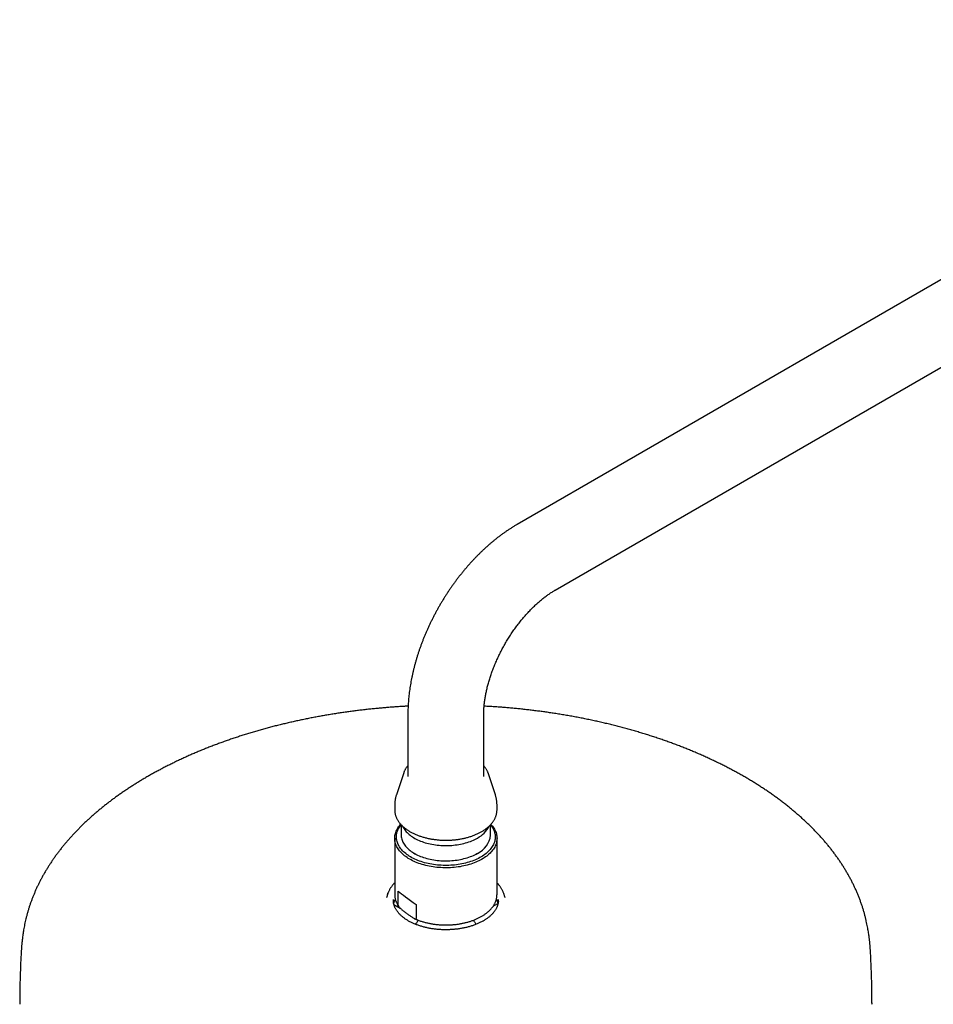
# Model space of a CAD drawing. Header units: millimetres. Extents: x 8 to 1577, y 12 to 2536.
# Tile 32 of 66: x 1039 to 1254, y 834 to 1065. Entities that reach past the tile are written whole.
import ezdxf

# ---------------------------------------------------------------- set-up
doc = ezdxf.new("R2010")
doc.units = ezdxf.units.MM

msp = doc.modelspace()

# ---------------------------------------------------------------- linework, layer by layer
at = {"color": 7, "linetype": 'Continuous', "lineweight": 30}
for p, q in [((1361.17, 1064.81), (1156.11, 946.43)), ((1165.01, 931.02), (1370.07, 1049.4)), ((1130.45, 901.98), (1130.45, 887.29)), ((1148.25, 887.29), (1148.25, 901.98)), ((1129.45, 888.15), (1127.73, 883)), ((1129.45, 888.15), (1129.46, 888.17)), ((1150.96, 883), (1149.24, 888.15)), ((1149.24, 888.15), (1149.24, 888.15)), ((1127.35, 880.65), (1127.35, 879.45)), ((1151.35, 879.45), (1151.35, 880.65)), ((1128.87, 875.97), (1128.87, 873.55)), ((1149.82, 873.55), (1149.82, 875.97)), ((1127.35, 872.8), (1127.35, 859.6)), ((1151.35, 859.6), (1151.35, 872.8)), ((1131.94, 869.27), (1132.3, 869.06)), ((1146.39, 869.06), (1146.76, 869.27)), ((1125.74, 859.82), (1125.49, 859.04)), ((1127.35, 859.6), (1127.35, 859.6)), ((1128.16, 857.09), (1128.16, 860.4)), ((1151.35, 859.6), (1151.35, 859.61)), ((1152.94, 859.84), (1152.95, 859.82)), ((1153.21, 859.04), (1152.95, 859.82)), ((1127.14, 857.29), (1128.62, 856.43)), ((1132.37, 857.28), (1132.37, 853.97)), ((1150.47, 856.91), (1151.57, 857.54))]:
    msp.add_line(p, q, dxfattribs=at)
at = {"color": 7, "linetype": 'Continuous', "lineweight": 30, "flags": 128}
for points in [[(1127.35, 879.45), (1127.35, 879.35), (1127.35, 879.24)], [(1151.34, 879.25), (1151.35, 879.41), (1151.35, 879.45)], [(1146.71, 867.33), (1146.35, 867.17), (1145.97, 867.02), (1145.59, 866.88), (1145.19, 866.75), (1144.79, 866.62), (1144.38, 866.51), (1143.96, 866.4), (1143.53, 866.31), (1143.1, 866.22), (1142.67, 866.14), (1142.23, 866.07), (1141.78, 866.02), (1141.33, 865.97), (1140.88, 865.93), (1140.42, 865.9), (1139.97, 865.88), (1139.51, 865.87), (1139.05, 865.87), (1138.6, 865.88), (1138.14, 865.91), (1137.69, 865.94), (1137.24, 865.98), (1136.79, 866.03), (1136.35, 866.09), (1135.91, 866.16), (1135.47, 866.24), (1135.04, 866.33), (1134.62, 866.43), (1134.2, 866.54), (1133.79, 866.66), (1133.39, 866.78), (1133, 866.92), (1132.62, 867.06), (1132.24, 867.22), (1131.88, 867.38), (1131.53, 867.54), (1131.19, 867.72), (1130.86, 867.9), (1130.54, 868.09), (1130.24, 868.29), (1129.95, 868.49), (1129.67, 868.7), (1129.41, 868.92), (1129.16, 869.14), (1128.92, 869.37), (1128.7, 869.6), (1128.5, 869.83), (1128.31, 870.07), (1128.14, 870.32), (1127.99, 870.57), (1127.85, 870.82), (1127.72, 871.07), (1127.62, 871.33), (1127.53, 871.59), (1127.46, 871.85), (1127.41, 872.11), (1127.37, 872.37), (1127.35, 872.64), (1127.35, 872.9), (1127.36, 873.16), (1127.4, 873.43), (1127.45, 873.69), (1127.51, 873.95), (1127.6, 874.21), (1127.7, 874.47), (1127.82, 874.72), (1127.95, 874.97), (1128.11, 875.22), (1128.27, 875.47), (1128.46, 875.71), (1128.66, 875.95), (1128.77, 876.07)], [(1149.84, 875.98), (1149.9, 875.91), (1150.08, 875.67), (1150.24, 875.43), (1150.39, 875.18), (1150.52, 874.93), (1150.63, 874.68), (1150.72, 874.43), (1150.8, 874.17), (1150.87, 873.91), (1150.91, 873.66), (1150.94, 873.4), (1150.95, 873.14), (1150.94, 872.88), (1150.91, 872.62), (1150.87, 872.36), (1150.81, 872.1), (1150.73, 871.85), (1150.64, 871.59), (1150.53, 871.34), (1150.4, 871.09), (1150.25, 870.85), (1150.09, 870.6), (1149.92, 870.37), (1149.72, 870.13), (1149.51, 869.9), (1149.29, 869.68), (1149.05, 869.46), (1148.8, 869.24), (1148.53, 869.03), (1148.25, 868.83), (1147.95, 868.63), (1147.64, 868.44), (1147.32, 868.26), (1146.99, 868.09), (1146.65, 867.92), (1146.29, 867.76), (1145.92, 867.61), (1145.55, 867.47), (1145.16, 867.33), (1144.77, 867.21), (1144.37, 867.09), (1143.96, 866.98), (1143.54, 866.88), (1143.12, 866.79), (1142.69, 866.71), (1142.26, 866.64), (1141.82, 866.58), (1141.38, 866.53), (1140.94, 866.49), (1140.49, 866.46), (1140.04, 866.44), (1139.59, 866.43), (1139.14, 866.43), (1138.69, 866.44), (1138.24, 866.46), (1137.8, 866.49), (1137.35, 866.53), (1136.91, 866.58), (1136.47, 866.64), (1136.04, 866.71), (1135.61, 866.79), (1135.19, 866.87), (1134.77, 866.97), (1134.36, 867.08), (1133.96, 867.19), (1133.56, 867.32), (1133.18, 867.45), (1132.8, 867.6), (1132.44, 867.75), (1132.08, 867.91), (1131.73, 868.07), (1131.4, 868.25), (1131.08, 868.43), (1130.77, 868.62), (1130.47, 868.81), (1130.19, 869.01), (1129.92, 869.22), (1129.67, 869.44), (1129.43, 869.65), (1129.2, 869.88), (1128.99, 870.11), (1128.79, 870.34), (1128.62, 870.58), (1128.45, 870.82), (1128.31, 871.07), (1128.18, 871.32), (1128.06, 871.57), (1127.97, 871.82), (1127.89, 872.08), (1127.83, 872.34), (1127.78, 872.59), (1127.76, 872.85), (1127.75, 873.11), (1127.75, 873.37), (1127.78, 873.63), (1127.82, 873.89), (1127.88, 874.15), (1127.96, 874.4), (1128.05, 874.66), (1128.17, 874.91), (1128.29, 875.16), (1128.44, 875.4), (1128.6, 875.65), (1128.78, 875.89), (1128.86, 875.98)], [(1129.2, 875.63), (1129.26, 875.49), (1129.39, 875.26), (1129.53, 875.02), (1129.69, 874.79), (1129.86, 874.57), (1130.05, 874.35), (1130.25, 874.13), (1130.47, 873.92), (1130.71, 873.71), (1130.96, 873.51), (1131.22, 873.32), (1131.5, 873.13), (1131.79, 872.95), (1132.09, 872.77), (1132.4, 872.61), (1132.73, 872.45), (1133.07, 872.3), (1133.41, 872.15), (1133.77, 872.02), (1134.14, 871.89), (1134.51, 871.77), (1134.9, 871.66), (1135.29, 871.56), (1135.68, 871.47), (1136.09, 871.39), (1136.5, 871.32), (1136.91, 871.25), (1137.33, 871.2), (1137.75, 871.16), (1138.17, 871.13), (1138.6, 871.1), (1139.03, 871.09), (1139.45, 871.09), (1139.88, 871.1), (1140.31, 871.11), (1140.73, 871.14), (1141.15, 871.18), (1141.57, 871.23), (1141.99, 871.28), (1142.4, 871.35), (1142.81, 871.43), (1143.21, 871.51), (1143.6, 871.61), (1143.99, 871.72), (1144.37, 871.83), (1144.74, 871.95), (1145.1, 872.08), (1145.45, 872.22), (1145.8, 872.37), (1146.13, 872.53), (1146.45, 872.69), (1146.76, 872.86)], [(1149.92, 876.07), (1150.09, 875.88), (1150.29, 875.64), (1150.47, 875.4), (1150.63, 875.15), (1150.78, 874.9), (1150.91, 874.65), (1151.02, 874.4), (1151.12, 874.14), (1151.2, 873.88), (1151.26, 873.62), (1151.31, 873.36), (1151.34, 873.09), (1151.35, 872.83), (1151.34, 872.56), (1151.32, 872.3), (1151.27, 872.04), (1151.22, 871.78), (1151.14, 871.52), (1151.05, 871.26), (1150.94, 871), (1150.81, 870.75), (1150.67, 870.5), (1150.51, 870.25), (1150.33, 870.01), (1150.14, 869.77), (1149.93, 869.53), (1149.71, 869.3), (1149.47, 869.08), (1149.22, 868.86), (1148.95, 868.64), (1148.67, 868.44), (1148.37, 868.23), (1148.07, 868.04), (1147.75, 867.85), (1147.41, 867.67), (1147.07, 867.5), (1146.71, 867.33)], [(1128.87, 873.55), (1128.87, 873.36), (1128.9, 873.12), (1128.93, 872.87), (1128.99, 872.63), (1129.07, 872.38), (1129.16, 872.14), (1129.26, 871.9), (1129.39, 871.67), (1129.53, 871.44), (1129.69, 871.21), (1129.86, 870.98), (1130.05, 870.76), (1130.25, 870.54), (1130.47, 870.33), (1130.71, 870.12), (1130.96, 869.92), (1131.22, 869.73), (1131.5, 869.54), (1131.79, 869.36), (1132.09, 869.19), (1132.4, 869.02), (1132.73, 868.86), (1133.07, 868.71), (1133.41, 868.56), (1133.77, 868.43), (1134.14, 868.3), (1134.51, 868.18), (1134.9, 868.07), (1135.29, 867.97), (1135.68, 867.88), (1136.09, 867.8), (1136.5, 867.73), (1136.91, 867.67), (1137.33, 867.61), (1137.75, 867.57), (1138.17, 867.54), (1138.6, 867.52), (1139.03, 867.5), (1139.45, 867.5), (1139.88, 867.51), (1140.31, 867.53), (1140.73, 867.55), (1141.15, 867.59), (1141.57, 867.64), (1141.99, 867.7), (1142.4, 867.76), (1142.81, 867.84), (1143.21, 867.93), (1143.6, 868.02), (1143.99, 868.13), (1144.37, 868.24), (1144.74, 868.36), (1145.1, 868.49), (1145.45, 868.63), (1145.8, 868.78), (1146.13, 868.94), (1146.45, 869.1), (1146.76, 869.27)], [(1125.69, 859.65), (1125.77, 859.91), (1125.82, 860.04)], [(1039.35, 834.21), (1039.35, 834.13), (1039.35, 833.86)], [(1239.34, 833.87), (1239.35, 834.13), (1239.35, 834.21)]]:
    msp.add_lwpolyline(points, dxfattribs=at)
at = {"color": 7, "linetype": 'Continuous', "lineweight": 30}
for centre, radius, start, end in [((1143.85, 878.47), 6.32, 297.3698, 333.3279), ((1144.61, 874.05), 5.24, 294.1604, 354.5195), ((1131.12, 858.3), 4.12, 178.3431, 184.253), ((1131.56, 856.64), 4.53, 154.6162, 169.8291), ((1147.13, 856.64), 4.54, 9.9884, 25.3906), ((1147.57, 858.3), 4.12, 355.7438, 1.6647)]:
    msp.add_arc(centre, radius, start, end, dxfattribs=at)
msp.add_ellipse((1139.35, 853.53), major_axis=(11.99, -7.76), ratio=0.053572, start_param=3.547703, end_param=4.127077, dxfattribs=at)
for points, knots in [([(1156.11, 946.43), (1156, 946.37), (1155.69, 946.19), (1155.17, 945.88), (1154.57, 945.5), (1153.98, 945.11), (1153.39, 944.71), (1152.8, 944.29), (1152.21, 943.87), (1151.63, 943.43), (1151.06, 942.98), (1150.49, 942.52), (1149.92, 942.04), (1149.36, 941.56), (1148.81, 941.07), (1148.26, 940.56), (1147.72, 940.05), (1147.18, 939.52), (1146.65, 938.99), (1146.12, 938.45), (1145.6, 937.89), (1145.09, 937.33), (1144.58, 936.76), (1144.08, 936.19), (1143.59, 935.6), (1143.1, 935.01), (1142.62, 934.4), (1142.15, 933.8), (1141.69, 933.18), (1141.23, 932.56), (1140.78, 931.93), (1140.34, 931.29), (1139.9, 930.65), (1139.48, 930), (1139.06, 929.34), (1138.65, 928.68), (1138.25, 928.02), (1137.85, 927.34), (1137.47, 926.67), (1137.09, 925.99), (1136.72, 925.3), (1136.37, 924.61), (1136.02, 923.92), (1135.68, 923.22), (1135.35, 922.52), (1135.03, 921.81), (1134.72, 921.11), (1134.41, 920.4), (1134.12, 919.68), (1133.84, 918.97), (1133.57, 918.25), (1133.31, 917.53), (1133.06, 916.81), (1132.82, 916.08), (1132.59, 915.36), (1132.37, 914.63), (1132.16, 913.91), (1131.97, 913.18), (1131.78, 912.45), (1131.61, 911.72), (1131.45, 910.99), (1131.3, 910.27), (1131.16, 909.54), (1131.03, 908.81), (1130.92, 908.09), (1130.81, 907.36), (1130.72, 906.64), (1130.64, 905.92), (1130.58, 905.2), (1130.53, 904.48), (1130.49, 903.77), (1130.46, 903.06), (1130.45, 902.46), (1130.45, 902.11), (1130.45, 901.98)], [0, 0, 0, 0, 0.007842, 0.022061, 0.036277, 0.050494, 0.06471, 0.078922, 0.093127, 0.107323, 0.121509, 0.135684, 0.149847, 0.163996, 0.178131, 0.192251, 0.206358, 0.220449, 0.234526, 0.248589, 0.262638, 0.276674, 0.290696, 0.304706, 0.318705, 0.332692, 0.346668, 0.360635, 0.374594, 0.388544, 0.402487, 0.416424, 0.430355, 0.444281, 0.458204, 0.472125, 0.486043, 0.49996, 0.513878, 0.527796, 0.541716, 0.555638, 0.569564, 0.583493, 0.597428, 0.61137, 0.625318, 0.639274, 0.653239, 0.667213, 0.681199, 0.695195, 0.709203, 0.723225, 0.73726, 0.751309, 0.765374, 0.779453, 0.793549, 0.807661, 0.821789, 0.835934, 0.850096, 0.864275, 0.878469, 0.89268, 0.906905, 0.921144, 0.935396, 0.94966, 0.963932, 0.978211, 0.992495, 1, 1, 1, 1]), ([(1148.25, 901.98), (1148.25, 902.05), (1148.25, 902.25), (1148.25, 902.58), (1148.27, 902.98), (1148.29, 903.39), (1148.33, 903.81), (1148.37, 904.24), (1148.42, 904.68), (1148.47, 905.13), (1148.54, 905.59), (1148.62, 906.05), (1148.7, 906.52), (1148.8, 907), (1148.9, 907.48), (1149.01, 907.97), (1149.13, 908.46), (1149.27, 908.96), (1149.41, 909.47), (1149.56, 909.97), (1149.72, 910.48), (1149.88, 911), (1150.06, 911.51), (1150.25, 912.03), (1150.45, 912.55), (1150.65, 913.07), (1150.86, 913.59), (1151.09, 914.12), (1151.32, 914.64), (1151.56, 915.16), (1151.8, 915.68), (1152.06, 916.2), (1152.32, 916.71), (1152.59, 917.23), (1152.87, 917.74), (1153.15, 918.25), (1153.45, 918.75), (1153.75, 919.25), (1154.05, 919.75), (1154.36, 920.24), (1154.68, 920.72), (1155, 921.2), (1155.33, 921.67), (1155.66, 922.14), (1156, 922.6), (1156.34, 923.05), (1156.69, 923.5), (1157.04, 923.93), (1157.39, 924.36), (1157.75, 924.78), (1158.11, 925.19), (1158.47, 925.59), (1158.84, 925.98), (1159.2, 926.37), (1159.57, 926.74), (1159.93, 927.1), (1160.3, 927.45), (1160.67, 927.79), (1161.04, 928.12), (1161.4, 928.44), (1161.77, 928.74), (1162.13, 929.04), (1162.49, 929.32), (1162.85, 929.59), (1163.21, 929.85), (1163.56, 930.1), (1163.91, 930.34), (1164.26, 930.56), (1164.59, 930.77), (1164.84, 930.92), (1164.98, 931), (1165.01, 931.02)], [0, 0, 0, 0, 0.007492, 0.021715, 0.035968, 0.05026, 0.06459, 0.078961, 0.093371, 0.107822, 0.122313, 0.136843, 0.151412, 0.166019, 0.180663, 0.195343, 0.210057, 0.224805, 0.239585, 0.254396, 0.269236, 0.284103, 0.298996, 0.313914, 0.328854, 0.343815, 0.358795, 0.373793, 0.388806, 0.403834, 0.418874, 0.433925, 0.448984, 0.46405, 0.479122, 0.494198, 0.509275, 0.524352, 0.539427, 0.554498, 0.569563, 0.58462, 0.599669, 0.614706, 0.62973, 0.64474, 0.659734, 0.674709, 0.689665, 0.7046, 0.719512, 0.734398, 0.749259, 0.764092, 0.778895, 0.793667, 0.808407, 0.823113, 0.837783, 0.852418, 0.867015, 0.881574, 0.896094, 0.910574, 0.925013, 0.939412, 0.953771, 0.968089, 0.982368, 0.995839, 1, 1, 1, 1]), ([(1130.49, 903.79), (1130.2, 903.78), (1129.54, 903.74), (1128.52, 903.68), (1127.4, 903.6), (1126.28, 903.52), (1125.15, 903.43), (1124.02, 903.33), (1122.88, 903.23), (1121.74, 903.11), (1120.59, 902.99), (1119.45, 902.85), (1118.3, 902.71), (1117.15, 902.57), (1116, 902.41), (1114.86, 902.24), (1113.71, 902.07), (1112.56, 901.89), (1111.42, 901.7), (1110.28, 901.5), (1109.14, 901.29), (1108.01, 901.08), (1106.87, 900.86), (1105.74, 900.62), (1104.62, 900.39), (1103.5, 900.14), (1102.38, 899.88), (1101.26, 899.62), (1100.16, 899.35), (1099.05, 899.07), (1097.95, 898.78), (1096.86, 898.48), (1095.77, 898.18), (1094.69, 897.87), (1093.61, 897.55), (1092.54, 897.22), (1091.48, 896.89), (1090.42, 896.55), (1089.37, 896.2), (1088.33, 895.84), (1087.29, 895.47), (1086.26, 895.1), (1085.24, 894.72), (1084.23, 894.33), (1083.22, 893.94), (1082.22, 893.54), (1081.23, 893.13), (1080.25, 892.71), (1079.28, 892.29), (1078.32, 891.86), (1077.36, 891.42), (1076.41, 890.97), (1075.48, 890.52), (1074.55, 890.07), (1073.63, 889.6), (1072.72, 889.13), (1071.83, 888.65), (1070.94, 888.17), (1070.06, 887.68), (1069.19, 887.18), (1068.33, 886.68), (1067.49, 886.17), (1066.65, 885.65), (1065.83, 885.13), (1065.01, 884.6), (1064.21, 884.07), (1063.42, 883.53), (1062.63, 882.99), (1061.86, 882.43), (1061.11, 881.88), (1060.36, 881.32), (1059.63, 880.75), (1058.9, 880.18), (1058.19, 879.6), (1057.5, 879.02), (1056.81, 878.43), (1056.14, 877.84), (1055.47, 877.24), (1054.83, 876.64), (1054.19, 876.03), (1053.57, 875.42), (1052.96, 874.8), (1052.36, 874.18), (1051.77, 873.56), (1051.2, 872.93), (1050.65, 872.29), (1050.1, 871.65), (1049.57, 871.01), (1049.05, 870.37), (1048.55, 869.72), (1048.06, 869.06), (1047.58, 868.41), (1047.11, 867.74), (1046.66, 867.08), (1046.23, 866.41), (1045.81, 865.74), (1045.4, 865.06), (1045, 864.39), (1044.62, 863.71), (1044.26, 863.02), (1043.91, 862.33), (1043.57, 861.64), (1043.24, 860.95), (1042.94, 860.25), (1042.64, 859.56), (1042.36, 858.85), (1042.09, 858.15), (1041.84, 857.45), (1041.61, 856.74), (1041.39, 856.04), (1041.18, 855.34), (1040.99, 854.64), (1040.81, 853.95), (1040.65, 853.27), (1040.51, 852.61), (1040.39, 851.97), (1040.28, 851.36), (1040.18, 850.77), (1040.1, 850.23), (1040.03, 849.72), (1039.97, 849.24), (1039.92, 848.8), (1039.88, 848.39), (1039.84, 848), (1039.81, 847.64), (1039.78, 847.3), (1039.76, 846.97), (1039.74, 846.66), (1039.72, 846.46), (1039.72, 846.36)], [0, 0, 0, 0, 0.006041, 0.013773, 0.021585, 0.029465, 0.037404, 0.045392, 0.053425, 0.061496, 0.069601, 0.077736, 0.085899, 0.094085, 0.102293, 0.110522, 0.118768, 0.127031, 0.135308, 0.1436, 0.151905, 0.160221, 0.168548, 0.176885, 0.185232, 0.193587, 0.201951, 0.210322, 0.218701, 0.227086, 0.235477, 0.243874, 0.252277, 0.260684, 0.269097, 0.277514, 0.285936, 0.294361, 0.30279, 0.311223, 0.31966, 0.328099, 0.336541, 0.344987, 0.353435, 0.361885, 0.370338, 0.378793, 0.38725, 0.395709, 0.404169, 0.412632, 0.421096, 0.429561, 0.438028, 0.446496, 0.454965, 0.463435, 0.471905, 0.480377, 0.48885, 0.497323, 0.505796, 0.51427, 0.522744, 0.531219, 0.539694, 0.548168, 0.556643, 0.565117, 0.573592, 0.582066, 0.590539, 0.599012, 0.607484, 0.615956, 0.624427, 0.632896, 0.641365, 0.649832, 0.658298, 0.666763, 0.675226, 0.683687, 0.692146, 0.700603, 0.709057, 0.717509, 0.725959, 0.734405, 0.742848, 0.751287, 0.759723, 0.768154, 0.77658, 0.785001, 0.793417, 0.801825, 0.810227, 0.81862, 0.827003, 0.835374, 0.843733, 0.852075, 0.860398, 0.868696, 0.876965, 0.885196, 0.893376, 0.901492, 0.909521, 0.917432, 0.925186, 0.932731, 0.940002, 0.946931, 0.953452, 0.959516, 0.965098, 0.970198, 0.974838, 0.979052, 0.982881, 0.986367, 0.989551, 0.992472, 0.995165, 0.997663, 1, 1, 1, 1]), ([(1238.97, 846.36), (1238.97, 846.45), (1238.96, 846.64), (1238.94, 846.93), (1238.92, 847.23), (1238.89, 847.54), (1238.86, 847.87), (1238.83, 848.22), (1238.8, 848.59), (1238.75, 848.99), (1238.7, 849.41), (1238.64, 849.87), (1238.58, 850.36), (1238.49, 850.89), (1238.4, 851.46), (1238.29, 852.06), (1238.16, 852.71), (1238.01, 853.4), (1237.84, 854.11), (1237.65, 854.85), (1237.44, 855.61), (1237.2, 856.38), (1236.95, 857.15), (1236.68, 857.92), (1236.4, 858.7), (1236.09, 859.46), (1235.77, 860.23), (1235.43, 860.99), (1235.08, 861.74), (1234.71, 862.49), (1234.32, 863.23), (1233.92, 863.97), (1233.51, 864.71), (1233.07, 865.43), (1232.63, 866.16), (1232.17, 866.87), (1231.69, 867.59), (1231.2, 868.29), (1230.69, 868.99), (1230.17, 869.69), (1229.63, 870.38), (1229.08, 871.07), (1228.51, 871.75), (1227.93, 872.43), (1227.34, 873.1), (1226.73, 873.76), (1226.11, 874.42), (1225.47, 875.07), (1224.82, 875.72), (1224.15, 876.37), (1223.47, 877), (1222.78, 877.64), (1222.08, 878.26), (1221.36, 878.88), (1220.62, 879.5), (1219.88, 880.11), (1219.12, 880.71), (1218.35, 881.3), (1217.56, 881.9), (1216.77, 882.48), (1215.96, 883.06), (1215.13, 883.63), (1214.3, 884.19), (1213.45, 884.75), (1212.59, 885.3), (1211.72, 885.85), (1210.84, 886.39), (1209.95, 886.92), (1209.04, 887.45), (1208.12, 887.96), (1207.19, 888.48), (1206.25, 888.98), (1205.3, 889.48), (1204.34, 889.97), (1203.37, 890.45), (1202.38, 890.92), (1201.39, 891.39), (1200.38, 891.85), (1199.37, 892.31), (1198.34, 892.75), (1197.31, 893.19), (1196.26, 893.62), (1195.21, 894.04), (1194.15, 894.46), (1193.07, 894.86), (1191.99, 895.26), (1190.9, 895.65), (1189.8, 896.03), (1188.69, 896.41), (1187.57, 896.77), (1186.45, 897.13), (1185.31, 897.48), (1184.17, 897.82), (1183.02, 898.15), (1181.86, 898.48), (1180.69, 898.79), (1179.51, 899.1), (1178.33, 899.4), (1177.14, 899.69), (1175.94, 899.97), (1174.74, 900.24), (1173.52, 900.5), (1172.3, 900.76), (1171.08, 901), (1169.84, 901.24), (1168.6, 901.47), (1167.35, 901.69), (1166.1, 901.89), (1164.88, 902.09), (1163.69, 902.26), (1162.55, 902.43), (1161.41, 902.58), (1160.26, 902.73), (1159.11, 902.87), (1157.96, 903), (1156.8, 903.13), (1155.65, 903.24), (1154.49, 903.35), (1153.33, 903.45), (1152.17, 903.54), (1151.01, 903.62), (1149.85, 903.7), (1148.95, 903.75), (1148.45, 903.78), (1148.32, 903.78)], [0, 0, 0, 0, 0.002154, 0.004479, 0.006963, 0.009632, 0.012515, 0.015643, 0.019051, 0.022775, 0.026857, 0.031339, 0.036265, 0.041679, 0.047616, 0.054098, 0.061123, 0.068661, 0.07665, 0.085007, 0.09364, 0.102467, 0.111421, 0.120453, 0.129531, 0.138632, 0.147743, 0.156854, 0.165961, 0.17506, 0.184149, 0.193229, 0.202297, 0.211355, 0.220403, 0.22944, 0.238467, 0.247486, 0.256496, 0.265497, 0.274491, 0.283478, 0.292458, 0.301432, 0.3104, 0.319362, 0.328319, 0.337272, 0.346219, 0.355163, 0.364102, 0.373038, 0.381971, 0.3909, 0.399826, 0.40875, 0.417671, 0.426589, 0.435506, 0.444421, 0.453334, 0.462245, 0.471155, 0.480064, 0.488971, 0.497878, 0.506784, 0.51569, 0.524595, 0.5335, 0.542405, 0.55131, 0.560216, 0.569121, 0.578028, 0.586935, 0.595843, 0.604752, 0.613662, 0.622574, 0.631488, 0.640403, 0.649321, 0.658241, 0.667163, 0.676088, 0.685017, 0.693948, 0.702883, 0.711822, 0.720766, 0.729713, 0.738666, 0.747624, 0.756588, 0.765558, 0.774535, 0.783519, 0.792511, 0.801511, 0.810521, 0.819541, 0.828573, 0.837616, 0.846673, 0.855744, 0.864832, 0.873937, 0.883063, 0.891257, 0.899451, 0.907643, 0.915832, 0.924019, 0.932203, 0.940384, 0.948561, 0.956732, 0.964897, 0.973054, 0.981202, 0.989335, 0.997451, 1, 1, 1, 1]), ([(1130.45, 889.8), (1130.43, 889.79), (1130.35, 889.7), (1130.22, 889.54), (1130.05, 889.32), (1129.9, 889.1), (1129.77, 888.87), (1129.65, 888.64), (1129.55, 888.41), (1129.48, 888.25), (1129.46, 888.17), (1129.46, 888.17)], [0, 0, 0, 0, 0.034542, 0.173158, 0.31146, 0.449384, 0.586869, 0.723864, 0.86033, 0.996249, 1, 1, 1, 1]), ([(1149.24, 888.15), (1149.23, 888.18), (1149.19, 888.29), (1149.12, 888.48), (1149.01, 888.7), (1148.89, 888.93), (1148.75, 889.15), (1148.6, 889.37), (1148.43, 889.59), (1148.31, 889.73), (1148.25, 889.8), (1148.25, 889.8)], [0, 0, 0, 0, 0.051704, 0.185317, 0.319419, 0.45404, 0.58918, 0.724822, 0.860927, 0.997446, 1, 1, 1, 1]), ([(1127.73, 883), (1127.72, 882.95), (1127.66, 882.79), (1127.58, 882.51), (1127.5, 882.18), (1127.44, 881.84), (1127.39, 881.5), (1127.36, 881.16), (1127.35, 880.88), (1127.35, 880.71), (1127.35, 880.65)], [0, 0, 0, 0, 0.070939, 0.215939, 0.360022, 0.503306, 0.64591, 0.787947, 0.929531, 1, 1, 1, 1]), ([(1151.35, 880.65), (1151.35, 880.67), (1151.35, 880.81), (1151.34, 881.05), (1151.31, 881.39), (1151.27, 881.72), (1151.21, 882.05), (1151.14, 882.38), (1151.06, 882.7), (1150.99, 882.91), (1150.96, 883.01)], [0, 0, 0, 0, 0.024954, 0.165959, 0.306787, 0.447541, 0.588334, 0.729285, 0.870511, 1, 1, 1, 1]), ([(1127.35, 879.23), (1127.36, 879.16), (1127.37, 879.01), (1127.4, 878.76), (1127.45, 878.51), (1127.51, 878.25), (1127.59, 878), (1127.69, 877.75), (1127.8, 877.5), (1127.92, 877.25), (1128.06, 877.01), (1128.22, 876.77), (1128.39, 876.53), (1128.57, 876.3), (1128.77, 876.07), (1128.99, 875.84), (1129.21, 875.62), (1129.45, 875.41), (1129.71, 875.2), (1129.97, 875), (1130.25, 874.8), (1130.54, 874.61), (1130.84, 874.42), (1131.16, 874.24), (1131.48, 874.07), (1131.81, 873.91), (1132.15, 873.75), (1132.51, 873.6), (1132.87, 873.46), (1133.24, 873.33), (1133.61, 873.2), (1134, 873.09), (1134.39, 872.98), (1134.79, 872.88), (1135.19, 872.78), (1135.6, 872.7), (1136.01, 872.62), (1136.43, 872.56), (1136.85, 872.5), (1137.28, 872.45), (1137.7, 872.41), (1138.13, 872.38), (1138.56, 872.36), (1139, 872.35), (1139.43, 872.35), (1139.86, 872.35), (1140.29, 872.37), (1140.72, 872.39), (1141.15, 872.43), (1141.58, 872.47), (1142, 872.52), (1142.42, 872.58), (1142.84, 872.65), (1143.25, 872.73), (1143.66, 872.82), (1144.06, 872.91), (1144.45, 873.02), (1144.84, 873.13), (1145.22, 873.25), (1145.6, 873.38), (1145.96, 873.51), (1146.32, 873.66), (1146.67, 873.81), (1147.01, 873.97), (1147.34, 874.14), (1147.66, 874.31), (1147.97, 874.49), (1148.26, 874.68), (1148.55, 874.87), (1148.82, 875.07), (1149.08, 875.28), (1149.33, 875.49), (1149.57, 875.71), (1149.79, 875.93), (1150, 876.16), (1150.19, 876.39), (1150.37, 876.63), (1150.54, 876.87), (1150.69, 877.11), (1150.83, 877.36), (1150.95, 877.61), (1151.05, 877.86), (1151.14, 878.11), (1151.21, 878.37), (1151.27, 878.63), (1151.31, 878.88), (1151.33, 879.09), (1151.34, 879.2), (1151.34, 879.23)], [0, 0, 0, 0, 0.0092896, 0.020717, 0.0321553, 0.0436116, 0.0550925, 0.0666027, 0.078146, 0.0897242, 0.1013378, 0.1129861, 0.1246671, 0.1363779, 0.1481152, 0.1598753, 0.1716544, 0.183449, 0.1952555, 0.2070711, 0.2188928, 0.2307186, 0.2425465, 0.2543746, 0.2662017, 0.2780269, 0.2898495, 0.3016691, 0.3134854, 0.3252983, 0.3371076, 0.3489134, 0.3607159, 0.3725151, 0.3843112, 0.3961046, 0.4078953, 0.4196837, 0.43147, 0.4432545, 0.4550376, 0.4668194, 0.4786004, 0.4903808, 0.5021609, 0.5139409, 0.5257213, 0.5375021, 0.5492838, 0.5610666, 0.5728509, 0.5846369, 0.5964249, 0.6082153, 0.6200083, 0.6318042, 0.6436033, 0.6554058, 0.6672119, 0.6790219, 0.6908358, 0.7026538, 0.7144759, 0.7263019, 0.7381318, 0.7499651, 0.7618014, 0.7736399, 0.7854797, 0.7973191, 0.8091563, 0.8209892, 0.8328154, 0.8446319, 0.8564354, 0.8682223, 0.8799887, 0.8917306, 0.9034443, 0.9151263, 0.9267738, 0.9383851, 0.9499596, 0.9614984, 0.9730039, 0.9844802, 0.9959328, 1, 1, 1, 1]), ([(1127.35, 862.35), (1127.33, 862.34), (1127.23, 862.24), (1127.07, 862.06), (1126.86, 861.81), (1126.66, 861.56), (1126.48, 861.3), (1126.31, 861.04), (1126.16, 860.77), (1126.02, 860.5), (1125.91, 860.27), (1125.85, 860.12), (1125.83, 860.06)], [0, 0, 0, 0, 0.023763, 0.13758, 0.251237, 0.3647, 0.477933, 0.590902, 0.703575, 0.815925, 0.927934, 1, 1, 1, 1]), ([(1152.94, 859.84), (1152.94, 859.85), (1152.91, 859.95), (1152.83, 860.14), (1152.72, 860.41), (1152.59, 860.68), (1152.44, 860.94), (1152.28, 861.2), (1152.1, 861.46), (1151.91, 861.71), (1151.71, 861.96), (1151.52, 862.18), (1151.39, 862.31), (1151.35, 862.35)], [0, 0, 0, 0, 0.009713, 0.11162, 0.213815, 0.316318, 0.419134, 0.52226, 0.625683, 0.729383, 0.833334, 0.937507, 1, 1, 1, 1]), ([(1127.35, 859.6), (1127.35, 859.58), (1127.35, 859.47), (1127.36, 859.28), (1127.38, 859.02), (1127.43, 858.76), (1127.49, 858.49), (1127.56, 858.23), (1127.66, 857.97), (1127.77, 857.71), (1127.89, 857.45), (1128.04, 857.19), (1128.17, 856.97), (1128.27, 856.84), (1128.3, 856.8)], [0, 0, 0, 0, 0.019783, 0.109286, 0.199331, 0.289989, 0.381335, 0.473428, 0.566314, 0.660021, 0.754557, 0.849911, 0.946051, 1, 1, 1, 1]), ([(1139.35, 852.47), (1139.5, 852.47), (1139.71, 852.47), (1140.01, 852.48), (1140.28, 852.49), (1140.59, 852.5), (1140.92, 852.53), (1141.26, 852.56), (1141.61, 852.59), (1141.97, 852.64), (1142.33, 852.69), (1142.7, 852.75), (1143.06, 852.81), (1143.43, 852.89), (1143.79, 852.97), (1144.15, 853.06), (1144.51, 853.15), (1144.87, 853.26), (1145.22, 853.37), (1145.56, 853.49), (1145.9, 853.61), (1146.24, 853.75), (1146.56, 853.88), (1146.88, 854.03), (1147.19, 854.18), (1147.49, 854.34), (1147.79, 854.51), (1148.07, 854.68), (1148.35, 854.86), (1148.61, 855.05), (1148.87, 855.24), (1149.11, 855.43), (1149.35, 855.63), (1149.57, 855.84), (1149.78, 856.05), (1149.98, 856.27), (1150.16, 856.49), (1150.34, 856.71), (1150.5, 856.94), (1150.65, 857.18), (1150.78, 857.41), (1150.9, 857.65), (1151.01, 857.9), (1151.1, 858.14), (1151.18, 858.39), (1151.24, 858.64), (1151.29, 858.9), (1151.33, 859.15), (1151.34, 859.39), (1151.34, 859.55), (1151.35, 859.61)], [0, 0, 0, 0, 0.024059, 0.033696, 0.049708, 0.066316, 0.084121, 0.102695, 0.121866, 0.141498, 0.161492, 0.181776, 0.202297, 0.223012, 0.243889, 0.264903, 0.286034, 0.307264, 0.32858, 0.349971, 0.371428, 0.392942, 0.414508, 0.43612, 0.457773, 0.479462, 0.501186, 0.522939, 0.544719, 0.566523, 0.588348, 0.61019, 0.632048, 0.653917, 0.675795, 0.69768, 0.719568, 0.741456, 0.763343, 0.785227, 0.807108, 0.828988, 0.850871, 0.872761, 0.894668, 0.916602, 0.938579, 0.960614, 0.982726, 1, 1, 1, 1]), ([(1125.49, 859.04), (1125.48, 859.04), (1125.48, 859.01), (1125.46, 858.98), (1125.45, 858.95), (1125.45, 858.94), (1125.45, 858.94), (1125.45, 858.94)], [0, 0, 0, 0, 0.087764, 0.359, 0.643801, 0.914579, 1, 1, 1, 1]), ([(1148.16, 853.44), (1148.1, 853.41), (1147.95, 853.32), (1147.68, 853.18), (1147.35, 853.02), (1147.02, 852.86), (1146.67, 852.71), (1146.31, 852.56), (1145.95, 852.43), (1145.57, 852.3), (1145.19, 852.18), (1144.8, 852.06), (1144.4, 851.96), (1144, 851.86), (1143.59, 851.77), (1143.18, 851.69), (1142.76, 851.61), (1142.33, 851.55), (1141.91, 851.49), (1141.48, 851.45), (1141.04, 851.41), (1140.61, 851.38), (1140.17, 851.36), (1139.73, 851.34), (1139.29, 851.34), (1138.85, 851.35), (1138.41, 851.36), (1137.98, 851.38), (1137.54, 851.42), (1137.11, 851.46), (1136.68, 851.51), (1136.25, 851.56), (1135.83, 851.63), (1135.41, 851.71), (1135, 851.79), (1134.59, 851.88), (1134.19, 851.98), (1133.79, 852.09), (1133.41, 852.21), (1133.03, 852.33), (1132.65, 852.46), (1132.29, 852.6), (1131.94, 852.75), (1131.59, 852.9), (1131.26, 853.06), (1130.93, 853.22), (1130.62, 853.39), (1130.31, 853.57), (1130.02, 853.76), (1129.74, 853.94), (1129.48, 854.14), (1129.22, 854.34), (1128.98, 854.54), (1128.75, 854.75), (1128.53, 854.96), (1128.33, 855.18), (1128.14, 855.4), (1127.97, 855.62), (1127.81, 855.84), (1127.66, 856.07), (1127.53, 856.3), (1127.41, 856.54), (1127.31, 856.77), (1127.22, 857.01), (1127.14, 857.25), (1127.09, 857.49), (1127.04, 857.73), (1127.02, 857.91), (1127.02, 858), (1127.01, 858.01)], [0, 0, 0, 0, 0.007954, 0.023111, 0.038271, 0.053434, 0.068601, 0.083773, 0.098949, 0.114129, 0.129314, 0.144503, 0.159697, 0.174894, 0.190095, 0.205299, 0.220507, 0.235717, 0.25093, 0.266145, 0.281362, 0.296581, 0.311801, 0.327021, 0.342242, 0.357463, 0.372684, 0.387904, 0.403123, 0.418341, 0.433557, 0.448771, 0.463983, 0.479191, 0.494397, 0.509599, 0.524798, 0.539993, 0.555183, 0.570369, 0.58555, 0.600726, 0.615897, 0.631063, 0.646224, 0.66138, 0.676532, 0.691681, 0.706826, 0.721969, 0.737111, 0.752254, 0.7674, 0.78255, 0.797709, 0.812879, 0.828064, 0.843271, 0.858503, 0.873767, 0.88907, 0.904416, 0.919813, 0.935264, 0.950773, 0.96634, 0.981963, 0.997635, 1, 1, 1, 1]), ([(1127.23, 857.98), (1127.24, 857.99), (1127.26, 858.01), (1127.31, 858.06), (1127.38, 858.12), (1127.46, 858.19), (1127.53, 858.24), (1127.56, 858.27)], [0, 0, 0, 0, 0.113226, 0.343322, 0.571981, 0.799595, 1, 1, 1, 1]), ([(1128.16, 857.09), (1128.17, 857.07), (1128.17, 857.04), (1128.2, 856.96), (1128.26, 856.85), (1128.34, 856.73), (1128.48, 856.58), (1128.64, 856.4), (1128.84, 856.22), (1128.98, 856.11), (1129.05, 856.05)], [0, 0, 0, 0, 0.035407, 0.07898, 0.154217, 0.263841, 0.373982, 0.582219, 0.791119, 1, 1, 1, 1]), ([(1151.68, 858.01), (1151.67, 857.95), (1151.66, 857.81), (1151.63, 857.59), (1151.57, 857.35), (1151.51, 857.11), (1151.42, 856.87), (1151.33, 856.63), (1151.21, 856.39), (1151.08, 856.16), (1150.94, 855.93), (1150.79, 855.7), (1150.62, 855.48), (1150.43, 855.25), (1150.23, 855.04), (1150.02, 854.82), (1149.8, 854.61), (1149.56, 854.41), (1149.31, 854.21), (1149.04, 854.01), (1148.77, 853.82), (1148.49, 853.64), (1148.28, 853.51), (1148.17, 853.45), (1148.16, 853.44)], [0, 0, 0, 0, 0.03519, 0.084438, 0.133586, 0.182598, 0.231446, 0.280118, 0.32861, 0.376928, 0.425084, 0.473096, 0.520982, 0.568761, 0.616452, 0.664072, 0.711637, 0.75916, 0.806653, 0.854127, 0.901588, 0.949044, 0.993988, 1, 1, 1, 1]), ([(1151.14, 858.27), (1151.15, 858.25), (1151.21, 858.21), (1151.28, 858.15), (1151.36, 858.08), (1151.42, 858.02), (1151.44, 858), (1151.45, 857.99)], [0, 0, 0, 0, 0.126301, 0.362339, 0.598996, 0.836604, 1, 1, 1, 1]), ([(1153.25, 858.94), (1153.25, 858.94), (1153.25, 858.94), (1153.24, 858.95), (1153.23, 858.97), (1153.22, 859.01), (1153.21, 859.03), (1153.21, 859.04)], [0, 0, 0, 0, 0.054503, 0.308681, 0.5715, 0.84482, 1, 1, 1, 1]), ([(1129.05, 856.05), (1129.25, 855.89), (1129.66, 855.56), (1130.27, 855.09), (1130.88, 854.65), (1131.29, 854.37), (1131.49, 854.24)], [0, 0, 0, 0, 0.249396, 0.49903, 0.749393, 1, 1, 1, 1]), ([(1131.49, 854.24), (1131.59, 854.17), (1131.75, 854.07), (1131.95, 853.97), (1132.09, 853.91), (1132.19, 853.88), (1132.26, 853.87), (1132.31, 853.87), (1132.35, 853.89), (1132.37, 853.92), (1132.37, 853.95), (1132.37, 853.97)], [0, 0, 0, 0, 0.3155, 0.474357, 0.633996, 0.746871, 0.809238, 0.872498, 0.921407, 0.970818, 1, 1, 1, 1]), ([(1131.98, 853.95), (1132.05, 853.92), (1132.24, 853.84), (1132.53, 853.71), (1132.87, 853.58), (1133.22, 853.45), (1133.58, 853.33), (1133.94, 853.22), (1134.3, 853.12), (1134.68, 853.02), (1135.05, 852.93), (1135.43, 852.85), (1135.82, 852.78), (1136.21, 852.71), (1136.6, 852.65), (1136.99, 852.6), (1137.38, 852.56), (1137.76, 852.53), (1138.13, 852.5), (1138.46, 852.48), (1138.74, 852.47), (1139.03, 852.47), (1139.23, 852.47), (1139.35, 852.47)], [0, 0, 0, 0, 0.034834, 0.086402, 0.137937, 0.189436, 0.240894, 0.292309, 0.343675, 0.394984, 0.446228, 0.497391, 0.548452, 0.599379, 0.650118, 0.700577, 0.750584, 0.799773, 0.847212, 0.891893, 0.923532, 0.956424, 1, 1, 1, 1]), ([(1132.88, 853.58), (1132.86, 853.56), (1132.77, 853.45), (1132.62, 853.23), (1132.42, 852.93), (1132.3, 852.72), (1132.24, 852.62)], [0, 0, 0, 0, 0.064611, 0.376639, 0.68901, 1, 1, 1, 1]), ([(1146.45, 852.62), (1146.45, 852.63), (1146.4, 852.72), (1146.3, 852.88), (1146.16, 853.11), (1145.99, 853.35), (1145.88, 853.5), (1145.82, 853.58)], [0, 0, 0, 0, 0.026615, 0.25078, 0.492173, 0.745222, 1, 1, 1, 1]), ([(1039.72, 846.36), (1039.7, 846.07), (1039.65, 845.16), (1039.57, 843.65), (1039.5, 841.82), (1039.44, 839.99), (1039.39, 838.16), (1039.36, 836.33), (1039.35, 835.01), (1039.35, 834.3), (1039.35, 834.21)], [0, 0, 0, 0, 0.072862, 0.223445, 0.374025, 0.524601, 0.67517, 0.825729, 0.976277, 1, 1, 1, 1]), ([(1239.34, 834.21), (1239.34, 834.4), (1239.34, 835.2), (1239.33, 836.61), (1239.3, 838.44), (1239.25, 840.27), (1239.19, 842.09), (1239.11, 843.92), (1239.04, 845.34), (1238.99, 846.16), (1238.97, 846.36)], [0, 0, 0, 0, 0.046772, 0.197287, 0.347783, 0.498257, 0.648705, 0.799126, 0.949517, 1, 1, 1, 1])]:
    msp.add_open_spline(points, degree=3, knots=knots, dxfattribs=at)

doc.saveas('drawing.dxf')
